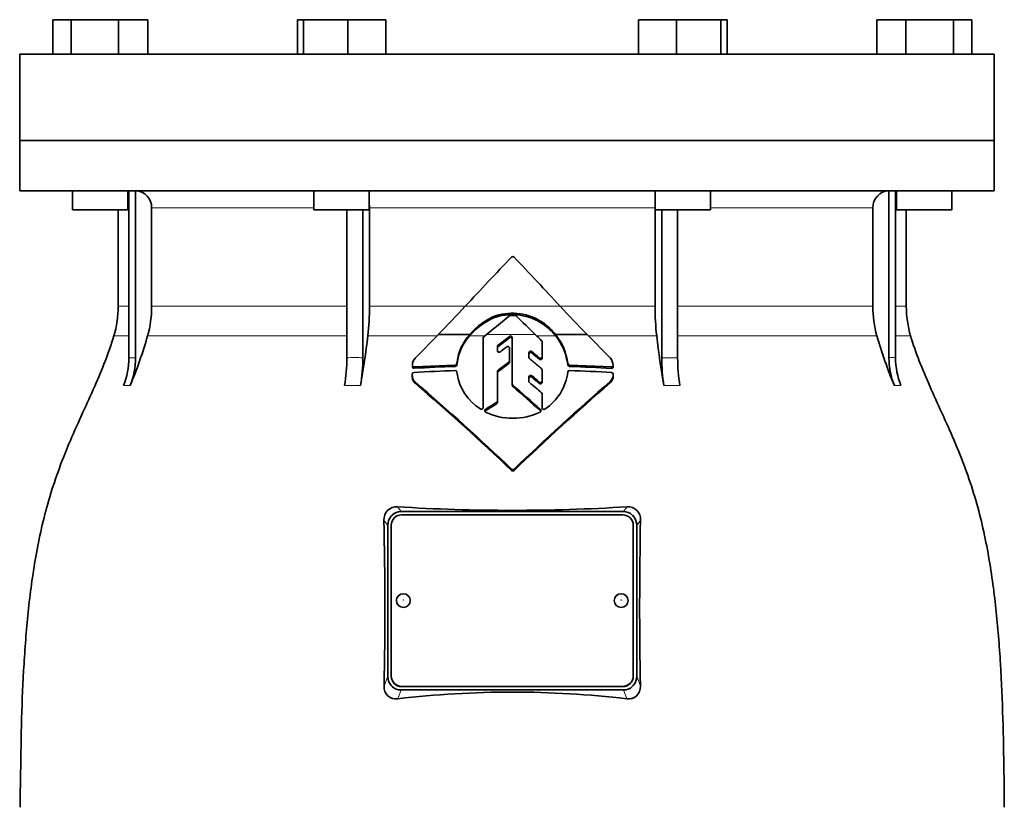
# Model space of a CAD drawing. Header units: millimetres. Extents: x 415 to 1307, y -1661 to 1549.
# Tile 19 of 19: x 931 to 1216, y 813 to 1041. Entities that reach past the tile are written whole.
import ezdxf

# ---------------------------------------------------------------- set-up
doc = ezdxf.new("R2010")
doc.units = ezdxf.units.MM
doc.layers.add('VSI344-454_FLANG', color=7, linetype='Continuous')
doc.layers.add('VSI344-454_TESTA', color=7, linetype='Continuous')

# ---------------------------------------------------------------- blocks, each defined once
blk = doc.blocks.new('SE3')
at = {"layer": 'VSI344-454_FLANG', "color": 7, "linetype": 'Continuous', "lineweight": 35}
for p, q in [((940.5, 1040.62), (940.5, 1030.62)), ((940.5, 1040.62), (945.81, 1040.62)), ((945.81, 1040.62), (945.81, 1030.62)), ((945.81, 1040.62), (959.54, 1040.62)), ((959.54, 1040.62), (959.54, 1030.62)), ((959.54, 1040.62), (967.98, 1040.62)), ((967.98, 1040.62), (967.98, 1030.62)), ((1011.25, 1040.62), (1011.25, 1030.62)), ((1011.25, 1040.62), (1013.06, 1040.62)), ((1013.06, 1040.62), (1013.06, 1030.62)), ((1013.06, 1040.62), (1025.86, 1040.62)), ((1025.86, 1040.62), (1025.86, 1030.62)), ((1025.86, 1040.62), (1036.86, 1040.62)), ((1036.86, 1040.62), (1036.86, 1030.62)), ((1109.99, 1040.62), (1109.99, 1030.62)), ((1109.99, 1040.62), (1120.98, 1040.62)), ((1120.98, 1040.62), (1120.98, 1030.62)), ((1120.98, 1040.62), (1133.78, 1040.62)), ((1133.78, 1040.62), (1133.78, 1030.62)), ((1133.78, 1040.62), (1135.59, 1040.62)), ((1135.59, 1040.62), (1135.59, 1030.62)), ((1178.86, 1040.62), (1178.86, 1030.62)), ((1178.86, 1040.62), (1187.3, 1040.62)), ((1187.3, 1040.62), (1187.3, 1030.62)), ((1187.3, 1040.62), (1201.04, 1040.62)), ((1201.04, 1040.62), (1201.04, 1030.62)), ((1201.04, 1040.62), (1206.34, 1040.62)), ((1206.34, 1040.62), (1206.34, 1030.62)), ((930.92, 1030.62), (1212.87, 1030.62)), ((930.92, 1030.62), (930.92, 1005.62)), ((1212.87, 1030.62), (1212.87, 1005.62)), ((1212.87, 1005.62), (930.92, 1005.62))]:
    blk.add_line(p, q, dxfattribs=at)
at = {"layer": 'VSI344-454_TESTA', "color": 7, "linetype": 'Continuous', "lineweight": 35}
for p, q in [((930.92, 1005.62), (1212.87, 1005.62)), ((930.92, 1005.62), (930.92, 991.12)), ((1212.87, 991.12), (1212.87, 1005.62)), ((1212.87, 991.12), (930.92, 991.12)), ((946.24, 991.12), (946.24, 985.62)), ((962.24, 985.62), (962.24, 991.12)), ((962.52, 991.12), (962.52, 942.78)), ((964.44, 991.12), (964.44, 942.78)), ((1016.06, 991.12), (1016.06, 985.62)), ((1032.06, 985.62), (1032.06, 991.12)), ((1114.79, 991.12), (1114.79, 985.62)), ((1130.79, 985.62), (1130.79, 991.12)), ((1182.41, 991.12), (1182.41, 942.78)), ((1184.32, 991.12), (1184.32, 942.78)), ((1184.6, 991.12), (1184.6, 985.62)), ((1200.6, 985.62), (1200.6, 991.12)), ((962.24, 985.62), (946.24, 985.62)), ((959.42, 985.62), (959.42, 957.69)), ((969.08, 986.12), (969.08, 957.69)), ((1016.06, 985.62), (1032.06, 985.62)), ((1025.57, 985.62), (1025.57, 942.78)), ((1030.19, 985.62), (1030.19, 942.78)), ((1032.12, 986.12), (1032.12, 957.69)), ((1114.73, 986.12), (1114.73, 957.69)), ((1114.79, 985.62), (1130.79, 985.62)), ((1116.65, 985.62), (1116.65, 942.78)), ((1121.27, 985.62), (1121.27, 942.78)), ((1177.76, 986.12), (1177.76, 957.69)), ((1184.6, 985.62), (1200.6, 985.62)), ((1187.42, 957.69), (1187.42, 985.62)), ((1068.73, 954.57), (1068.73, 954.97)), ((1082.18, 952.64), (1082.18, 953.03)), ((1045.39, 942.78), (1052.04, 949.51)), ((1052.04, 949.51), (1061.12, 949.51)), ((1065.17, 948.85), (1065.98, 949.51)), ((1072.6, 948.97), (1069.29, 946.28)), ((1069.29, 945.89), (1072.6, 948.58)), ((1073.42, 935.21), (1073.42, 948.61)), ((1085.96, 949.51), (1095.07, 949.51)), ((1095.07, 949.51), (1101.74, 942.75)), ((1064.98, 928.35), (1064.98, 948.48)), ((1069.11, 945.92), (1069.11, 944.85)), ((1082.08, 947.37), (1082.08, 943.08)), ((1072.64, 945.55), (1072.64, 941.87)), ((1078.24, 944.21), (1078.24, 942.89)), ((1082.08, 943.08), (1082.08, 942.68)), ((1044.54, 940.56), (1044.54, 940.15)), ((1056.94, 940.67), (1045.04, 940.13)), ((1057.46, 941.56), (1057.43, 941.13)), ((1057.43, 940.74), (1057.46, 941.17)), ((1057.43, 941.13), (1057.43, 940.74)), ((1057.46, 941.17), (1057.46, 941.56)), ((1072.64, 941.87), (1072.64, 941.48)), ((1089.49, 941.09), (1089.49, 940.7)), ((1102.16, 940.1), (1089.99, 940.66)), ((1044.5, 938.02), (1044.5, 937.62)), ((1057.43, 938.64), (1057.46, 938.22)), ((1069.11, 938.82), (1069.11, 930.22)), ((1078.24, 937.22), (1078.24, 935.93)), ((1082.08, 939.28), (1082.08, 936.08)), ((1102.66, 937.61), (1102.66, 938.02)), ((1045.41, 935.33), (1045.41, 935.73)), ((1073.42, 935.21), (1073.42, 934.82)), ((1082.08, 936.08), (1082.08, 935.68)), ((1101.74, 935.52), (1101.74, 935.93)), ((1082.07, 932.3), (1082.07, 928.3)), ((1082.07, 932.3), (1082.07, 931.9)), ((1082.07, 928.3), (1082.07, 931.9)), ((1069.11, 930.22), (1069.11, 929.83)), ((1082.07, 927.91), (1082.07, 928.3)), ((1041.24, 898.24), (1105.6, 898.24)), ((1105.42, 897.3), (1041.42, 897.3)), ((1038.68, 897.23), (1038.42, 896.97)), ((1108.42, 896.97), (1108.17, 897.23)), ((1037.42, 894.26), (1037.42, 850.6)), ((1038.42, 894.32), (1038.42, 850.65)), ((1108.42, 850.65), (1108.42, 894.32)), ((1109.42, 894.26), (1109.42, 850.6)), ((1038.42, 850.59), (1038.42, 850.65)), ((1108.42, 850.65), (1108.42, 850.59)), ((1038.42, 847.89), (1038.7, 847.61)), ((1041.24, 846.62), (1105.6, 846.62)), ((1041.42, 847.67), (1105.42, 847.67)), ((1041.42, 847.61), (1105.42, 847.61)), ((1108.15, 847.61), (1108.42, 847.89))]:
    blk.add_line(p, q, dxfattribs=at)
at = {"layer": 'VSI344-454_TESTA', "color": 4, "linetype": 'Continuous', "lineweight": 9}
for p, q in [((962.38, 986.12), (962.24, 986.12)), ((1016.06, 986.12), (969.08, 986.12)), ((1114.73, 986.12), (1032.12, 986.12)), ((1177.76, 986.12), (1130.79, 986.12)), ((1184.38, 986.12), (1184.6, 986.12)), ((962.38, 957.69), (959.42, 957.69)), ((969.08, 957.69), (1025.57, 957.69)), ((1032.12, 957.69), (1059.78, 957.69)), ((1059.84, 957.69), (1087.28, 957.69)), ((1114.73, 957.69), (1087.48, 957.69)), ((1177.76, 957.69), (1121.27, 957.69)), ((1187.42, 957.69), (1184.38, 957.69)), ((958.16, 949.08), (962.4, 949.08)), ((967.91, 949.08), (1025.57, 949.08)), ((1031.63, 949.08), (1051.61, 949.08)), ((1061.09, 949.08), (1065.44, 949.08)), ((1080.06, 949.51), (1065.98, 949.51)), ((1072.6, 948.58), (1072.6, 948.97)), ((1080.51, 949.08), (1085.99, 949.08)), ((1095.5, 949.08), (1115.21, 949.08)), ((1121.3, 949.08), (1178.93, 949.08)), ((1184.35, 949.08), (1188.68, 949.08)), ((1069.29, 945.89), (1069.29, 946.28)), ((1079.07, 944.17), (1079.07, 944.56)), ((962.52, 942.78), (964.44, 942.78)), ((1045.04, 940.13), (1045.04, 939.72)), ((1056.94, 940.67), (1056.94, 940.28)), ((1072.45, 941.5), (1072.45, 941.11)), ((1081.25, 942.74), (1081.25, 942.34)), ((1089.99, 940.66), (1089.99, 940.27)), ((1102.16, 940.1), (1102.16, 939.7)), ((1116.65, 942.78), (1121.27, 942.78)), ((1069.31, 938.8), (1069.31, 939.19)), ((1079.07, 937.17), (1079.07, 937.56)), ((1102.66, 937.96), (1102.66, 937.56)), ((960.96, 934.71), (962.87, 934.71)), ((1024.92, 934.71), (1029.54, 934.71)), ((1073.58, 934.88), (1073.58, 934.49)), ((1081.24, 935.74), (1081.24, 935.35)), ((1117.3, 934.71), (1121.92, 934.71)), ((1183.97, 934.71), (1185.88, 934.71)), ((1068.89, 929.84), (1068.89, 929.44)), ((1065.67, 927.43), (1065.67, 927.83)), ((1081.58, 927.39), (1081.58, 927.79)), ((1073.22, 910.55), (1073.22, 910.16)), ((1073.93, 910.55), (1073.93, 910.16)), ((1041.24, 898.24), (1040.22, 899.63)), ((1106.63, 899.63), (1105.6, 898.24)), ((1037.42, 894.26), (1036.31, 895.77)), ((1110.53, 895.77), (1109.42, 894.26)), ((1036.36, 847.69), (1037.42, 850.6)), ((1109.42, 850.6), (1110.48, 847.69)), ((1040.31, 844.06), (1041.24, 846.62)), ((1041.42, 847.67), (1041.42, 847.61)), ((1105.42, 847.61), (1105.42, 847.67)), ((1105.6, 846.62), (1106.54, 844.06))]:
    blk.add_line(p, q, dxfattribs=at)
at = {"layer": 'VSI344-454_TESTA', "color": 7, "linetype": 'Continuous', "lineweight": 35}
for centre, radius, start, end in [((964.24, 986.29), 4.84, 358.0864, 87.5783), ((1182.59, 986.3), 4.83, 92.2938, 182.0417), ((1958.25, 126.16), 1224.17, 136.29971, 137.21395), ((1073.58, 971.58), 0.489, 43.2341, 136.5925), ((104.44, 49.41), 1338.26, 42.74253, 43.57762), ((929.42, 957.69), 30, 343.3164, 0), ((936.78, 957.68), 32.31, 344.5527, 0.0141), ((956.16, 957.63), 75.96, 353.5325, 0.0426), ((783.37, 1213.55), 376.69, 315.4973, 317.2171), ((1357.74, 1207.61), 368.25, 222.7401, 224.4986), ((1190.69, 957.63), 75.96, 179.9574, 186.4675), ((1210.07, 957.68), 32.31, 179.9859, 195.4473), ((1217.42, 957.69), 30, 180, 196.6836), ((1075.35, 937.32), 18.48, 110.9899, 140.4801), ((1075.42, 937.62), 18.59, 111.0933, 140.2533), ((742.47, 1351.64), 516.11, 308.8162, 309.7662), ((1073.38, 939.59), 16.07, 56.7728, 106.8287), ((1073.37, 939.08), 16.17, 56.9498, 106.6736), ((1072.92, 954.55), 0.498, 90.116, 129.8281), ((1073.42, 512.75), 442.29, 89.8969, 90.0647), ((1074.22, 954.54), 0.498, 44.871, 89.848), ((1353.76, 1233.93), 394.72, 224.9836, 226.1002), ((1071.86, 938.17), 18.09, 38.8127, 55.2141), ((1071.9, 937.81), 18.05, 38.6324, 55.2386), ((842.58, 985), 130.38, 337.3112, 344.0048), ((760.07, 981.23), 273.46, 350.2065, 353.248), ((1071.89, 939.73), 14.54, 137.7436, 172.7611), ((1071.81, 939.37), 14.46, 137.8419, 172.8705), ((1065.46, 948.48), 0.479, 128.2558, 179.5386), ((1072.92, 948.59), 0.502, 2.4733, 129.9038), ((1072.92, 948.2), 0.502, 2.3329, 130.0375), ((2815.08, 2753.03), 2502.6, 226.10905, 226.16834), ((1072.99, 939.11), 16.62, 6.8433, 38.706), ((1072.98, 938.72), 16.63, 6.8354, 38.5196), ((1386.85, 981.24), 273.53, 186.7524, 189.7931), ((1304.28, 985.01), 130.4, 195.9961, 202.6884), ((1069.58, 945.91), 0.468, 128.5576, 179.6064), ((1069.58, 945.52), 0.469, 128.6077, 179.572), ((1081.6, 947.37), 0.473, 0.3586, 46.6648), ((1078.7, 942.89), 0.463, 180.4767, 230.9298), ((941.07, 942.76), 21.46, 337.9866, 0.0449), ((942.98, 942.76), 21.45, 337.9857, 0.046), ((976.48, 942.66), 49.09, 350.6803, 0.1266), ((981.1, 942.66), 49.09, 350.6803, 0.1266), ((1047.97, 940.52), 3.43, 138.7316, 178.6161), ((1044.99, 940.17), 0.448, 175.6691, 276.5801), ((1072.87, 470.46), 470.09, 91.9427, 93.3945), ((1056.93, 941.18), 0.506, 270.5483, 354.6102), ((1056.93, 940.79), 0.507, 270.6609, 354.5421), ((2381.34, -839.97), 2210.62, 126.30562, 126.4067), ((2351.9, -799.62), 2160.36, 126.31628, 126.41973), ((1072.18, 941.87), 0.459, 305.5937, 359.4901), ((1072.18, 941.48), 0.458, 305.5435, 359.5575), ((1089.99, 941.17), 0.507, 188.7584, 269.4716), ((1090, 940.78), 0.51, 188.9451, 269.2296), ((1073.99, 470.8), 469.75, 86.562, 88.0476), ((1098.71, 940.2), 3.97, 5.4873, 39.986), ((1102.21, 940.14), 0.448, 263.43, 5.2148), ((1165.75, 942.66), 49.09, 179.8733, 189.3197), ((1170.35, 942.66), 49.08, 179.8725, 189.3205), ((1203.86, 942.76), 21.46, 179.9556, 202.013), ((1205.78, 942.76), 21.46, 179.9556, 202.013), ((1045.02, 938.01), 0.518, 91.9096, 177.8945), ((1072.89, 458.5), 480.83, 91.9014, 93.3255), ((1056.97, 938.6), 0.467, 5.1723, 94.1371), ((1071.96, 940.4), 14.66, 188.553, 237.985), ((1069.57, 938.81), 0.458, 125.5419, 179.4409), ((-567.93, -1031.72), 2567.24, 50.02952, 50.09275), ((1081.61, 939.27), 0.461, 0.5567, 51.0203), ((1074.63, 940.41), 14.97, 303.4384, 353.3535), ((1089.96, 938.6), 0.469, 85.8915, 171.1298), ((1073.62, 458.72), 480.63, 86.5956, 88.048), ((1099.53, 938.14), 3.13, 314.9674, 356.787), ((1099.55, 937.73), 3.11, 314.8359, 356.9135), ((1102.14, 937.99), 0.514, 357.2607, 88.2379), ((534.47, 343.44), 782.22, 46.46834, 49.21651), ((532.99, 341.13), 784.63, 46.48737, 49.22646), ((1073.87, 935.22), 0.447, 180.3999, 229.3225), ((1073.87, 934.82), 0.447, 180.4407, 229.2696), ((25.88, -255.87), 1586.05, 48.27022, 48.65653), ((17.35, -265.61), 1598.7, 48.26497, 48.64826), ((1680.33, 273.93), 879.2, 131.15379, 133.60753), ((1678.16, 275.59), 876.22, 131.1353, 133.59682), ((1078.69, 935.93), 0.454, 180.5627, 230.8261), ((-156.8, -541.37), 1925.39, 49.95767, 50.09366), ((-548.49, -1007.94), 2536.21, 50.01525, 50.07927), ((1081.62, 932.29), 0.454, 0.5675, 50.799), ((1534.13, 181.37), 881.28, 121.86478, 122.11145), ((1533.52, 182.14), 879.96, 121.87079, 122.11786), ((1068.66, 930.23), 0.458, 300.7935, 359.1196), ((1068.66, 929.84), 0.456, 300.6949, 359.2249), ((1065.89, 927.44), 0.443, 119.7153, 243.0028), ((1073.16, 941.75), 16.48, 243.059, 271.4533), ((1074.01, 941.71), 16.45, 268.4809, 297.0648), ((1081.3, 927.45), 0.439, 297.2896, 49.7417), ((1073.58, 910.93), 0.521, 227.0655, 313.0257), ((1073.58, 910.54), 0.522, 227.085, 313.0059), ((1039.91, 896.03), 3.61, 85.2037, 184.0495), ((1041.17, 894.63), 3.6, 88.8666, 133.7989), ((1073.42, 1438.66), 540.05, 266.4748, 273.5252), ((1105.67, 894.63), 3.6, 46.2021, 91.1391), ((1106.93, 896.03), 3.62, 355.9861, 94.7607), ((-229.7, 870.39), 1266.26, 358.97268, 1.14861), ((1041.39, 894.34), 3.97, 138.3989, 181.0837), ((1105.45, 894.34), 3.97, 358.9215, 41.597), ((2387.73, 870.38), 1277.45, 178.86092, 181.01779), ((1041.39, 850.52), 3.97, 178.9212, 221.5981), ((1105.46, 850.52), 3.97, 318.3953, 1.0849), ((1039.78, 847.45), 3.43, 175.966, 278.864), ((1041.17, 850.22), 3.6, 226.6023, 271.1407), ((1105.67, 850.22), 3.6, 268.8649, 313.3954), ((1107.07, 847.44), 3.43, 261.0957, 4.0742), ((1073.42, 564.66), 281.36, 83.2408, 96.7592)]:
    blk.add_arc(centre, radius, start, end, dxfattribs=at)
at = {"layer": 'VSI344-454_TESTA', "color": 4, "linetype": 'Continuous', "lineweight": 9}
for centre, radius, start, end in [((1027.88, 891.85), 50.98, 87.4032, 92.5969), ((1183.36, 934.07), 8.76, 83.7304, 96.2703)]:
    blk.add_arc(centre, radius, start, end, dxfattribs=at)
at = {"layer": 'VSI344-454_TESTA', "color": 7, "linetype": 'Continuous', "lineweight": 35}
for centre, major_axis, start_param, end_param in [((1041.42, 894.32), (3, 0), 1.570796, 3.141593), ((1105.42, 894.32), (3, 0), 0, 1.570796), ((1041.42, 850.65), (-3, 0), 0, 1.570796), ((1041.42, 850.59), (3, 0), 3.141593, 4.712389), ((1105.42, 850.65), (-3, 0), 1.570796, 3.141593), ((1105.42, 850.59), (3, 0), 4.712389, 6.283185)]:
    blk.add_ellipse(centre, major_axis=major_axis, ratio=0.992546, start_param=start_param, end_param=end_param, dxfattribs=at)
for centre in [(1041.92, 872.48), (1104.92, 872.48)]:
    blk.add_ellipse(centre, major_axis=(2, 0), ratio=0.992546, dxfattribs=at)
at = {"layer": 'VSI344-454_TESTA', "color": 4, "linetype": 'Continuous', "lineweight": 9}
for centre in [(1041.92, 872.67), (1104.92, 872.67)]:
    blk.add_ellipse(centre, major_axis=(-0.0635, 0), ratio=0.992546, dxfattribs=at)
at = {"layer": 'VSI344-454_TESTA', "color": 7, "linetype": 'Continuous', "lineweight": 35}
for points, degree in [([(1032.12, 986.12), (1032.12, 986.55), (1032.09, 986.95)], 2), ([(1114.75, 986.95), (1114.73, 986.55), (1114.73, 986.12)], 2), ([(1069.92, 944.49), (1070.14, 944.64), (1070.56, 944.96), (1071.19, 945.44), (1071.62, 945.76), (1071.83, 945.92)], 3), ([(1081.25, 942.74), (1081.01, 942.94), (1080.52, 943.34), (1079.8, 943.95), (1079.31, 944.35), (1079.07, 944.56)], 3), ([(1079.07, 944.17), (1079.31, 943.96), (1079.8, 943.56), (1080.52, 942.95), (1081.01, 942.55), (1081.25, 942.34)], 3), ([(1078.41, 942.53), (1078.8, 942.21), (1079.58, 941.56), (1080.75, 940.59), (1081.52, 939.95), (1081.9, 939.63)], 3)]:
    blk.add_open_spline(points, degree=degree, dxfattribs=at)
for points, knots in [([(958.16, 949.08), (956.7, 944.21), (952.74, 934.37), (945.48, 919.21), (939.3, 902.86), (935.55, 886.33), (933.33, 870.18), (932.08, 854.21), (931.41, 838.33), (931.21, 824.56), (931.07, 816.01), (931.07, 812.66)], [0, 0, 0, 0, 0.117079, 0.240569, 0.360617, 0.476421, 0.590288, 0.703407, 0.816259, 0.929029, 1, 1, 1, 1]), ([(1188.68, 949.08), (1190.14, 944.21), (1194.1, 934.37), (1201.36, 919.21), (1207.55, 902.86), (1211.29, 886.33), (1213.51, 870.18), (1214.76, 854.21), (1215.43, 838.33), (1215.64, 824.56), (1215.78, 816.01), (1215.78, 812.66)], [0, 0, 0, 0, 0.117079, 0.240569, 0.360617, 0.476421, 0.590288, 0.703407, 0.816259, 0.929029, 1, 1, 1, 1]), ([(1072.64, 945.55), (1072.64, 945.57), (1072.64, 945.62), (1072.62, 945.7), (1072.57, 945.81), (1072.48, 945.91), (1072.36, 945.98), (1072.22, 946.02), (1072.08, 946.03), (1071.97, 946), (1071.88, 945.96), (1071.85, 945.93), (1071.83, 945.92)], [0, 0, 0, 0, 0.062709, 0.125843, 0.25116, 0.376322, 0.501352, 0.626278, 0.751007, 0.875429, 0.937895, 1, 1, 1, 1]), ([(1069.92, 944.49), (1069.89, 944.46), (1069.81, 944.41), (1069.63, 944.37), (1069.38, 944.4), (1069.2, 944.56), (1069.13, 944.72), (1069.12, 944.81), (1069.11, 944.85)], [0, 0, 0, 0, 0.124721, 0.24865, 0.50038, 0.748839, 0.874692, 1, 1, 1, 1]), ([(1078.24, 944.21), (1078.24, 944.23), (1078.24, 944.28), (1078.26, 944.34), (1078.28, 944.41), (1078.33, 944.48), (1078.41, 944.57), (1078.53, 944.64), (1078.67, 944.68), (1078.81, 944.68), (1078.95, 944.64), (1079.03, 944.58), (1079.07, 944.56)], [0, 0, 0, 0, 0.062966, 0.124796, 0.186784, 0.250209, 0.375117, 0.49931, 0.626183, 0.752696, 0.875851, 1, 1, 1, 1]), ([(1079.07, 944.17), (1079.03, 944.19), (1078.95, 944.25), (1078.81, 944.29), (1078.67, 944.29), (1078.53, 944.25), (1078.41, 944.18), (1078.31, 944.08), (1078.25, 943.96), (1078.24, 943.87), (1078.24, 943.82)], [0, 0, 0, 0, 0.123418, 0.247219, 0.371562, 0.496484, 0.622082, 0.748008, 0.873941, 1, 1, 1, 1]), ([(1081.25, 942.74), (1081.27, 942.72), (1081.3, 942.69), (1081.37, 942.66), (1081.43, 942.63), (1081.53, 942.61), (1081.65, 942.61), (1081.79, 942.65), (1081.91, 942.72), (1082, 942.82), (1082.06, 942.94), (1082.07, 943.03), (1082.08, 943.08)], [0, 0, 0, 0, 0.063279, 0.124964, 0.186389, 0.248902, 0.37582, 0.50344, 0.627237, 0.751955, 0.876448, 1, 1, 1, 1]), ([(1044.54, 940.6), (1044.54, 940.58), (1044.54, 940.54), (1044.54, 940.48), (1044.56, 940.42), (1044.59, 940.36), (1044.62, 940.31), (1044.68, 940.24), (1044.77, 940.17), (1044.9, 940.13), (1044.99, 940.13), (1045.04, 940.13)], [0, 0, 0, 0, 0.084422, 0.165946, 0.246194, 0.32687, 0.409652, 0.496096, 0.666594, 0.830213, 1, 1, 1, 1]), ([(1082.08, 942.68), (1082.07, 942.66), (1082.07, 942.62), (1082.06, 942.55), (1082.03, 942.49), (1081.98, 942.41), (1081.91, 942.33), (1081.78, 942.26), (1081.64, 942.22), (1081.5, 942.22), (1081.36, 942.26), (1081.28, 942.32), (1081.25, 942.34)], [0, 0, 0, 0, 0.063537, 0.125825, 0.188182, 0.251924, 0.377776, 0.503386, 0.628653, 0.753807, 0.876773, 1, 1, 1, 1]), ([(1102.16, 940.1), (1102.18, 940.1), (1102.23, 940.1), (1102.3, 940.11), (1102.36, 940.13), (1102.42, 940.15), (1102.48, 940.19), (1102.55, 940.25), (1102.61, 940.33), (1102.66, 940.45), (1102.66, 940.54), (1102.65, 940.58)], [0, 0, 0, 0, 0.086868, 0.170562, 0.252673, 0.334884, 0.418871, 0.50621, 0.674735, 0.834793, 1, 1, 1, 1]), ([(1045.41, 935.73), (1045.33, 935.8), (1045.18, 935.95), (1044.97, 936.18), (1044.79, 936.44), (1044.65, 936.72), (1044.56, 937.03), (1044.51, 937.46), (1044.5, 937.8), (1044.5, 938.02)], [0, 0, 0, 0, 0.128357, 0.246909, 0.365609, 0.495543, 0.61697, 0.739244, 1, 1, 1, 1]), ([(1044.5, 937.62), (1044.5, 937.4), (1044.51, 937.07), (1044.56, 936.64), (1044.64, 936.33), (1044.78, 936.04), (1044.97, 935.79), (1045.18, 935.55), (1045.33, 935.4), (1045.41, 935.32)], [0, 0, 0, 0, 0.250714, 0.376483, 0.500876, 0.63115, 0.749361, 0.8697, 1, 1, 1, 1]), ([(1078.24, 937.22), (1078.24, 937.25), (1078.24, 937.29), (1078.26, 937.35), (1078.28, 937.42), (1078.33, 937.49), (1078.41, 937.58), (1078.53, 937.65), (1078.67, 937.69), (1078.82, 937.68), (1078.96, 937.64), (1079.03, 937.59), (1079.07, 937.56)], [0, 0, 0, 0, 0.06381, 0.126263, 0.188678, 0.252375, 0.378548, 0.504124, 0.629235, 0.754264, 0.876896, 1, 1, 1, 1]), ([(1079.07, 937.17), (1079.05, 937.18), (1079.02, 937.21), (1078.95, 937.24), (1078.89, 937.27), (1078.79, 937.29), (1078.67, 937.29), (1078.53, 937.26), (1078.41, 937.19), (1078.31, 937.09), (1078.25, 936.96), (1078.24, 936.88), (1078.24, 936.83)], [0, 0, 0, 0, 0.062292, 0.12332, 0.184393, 0.246815, 0.370716, 0.494682, 0.620815, 0.747336, 0.873365, 1, 1, 1, 1]), ([(1081.24, 935.74), (1081.28, 935.72), (1081.36, 935.66), (1081.54, 935.61), (1081.79, 935.63), (1081.98, 935.78), (1082.06, 935.94), (1082.07, 936.03), (1082.08, 936.08)], [0, 0, 0, 0, 0.123664, 0.246411, 0.497463, 0.746927, 0.873761, 1, 1, 1, 1]), ([(1082.08, 935.68), (1082.07, 935.64), (1082.06, 935.55), (1081.98, 935.39), (1081.79, 935.24), (1081.54, 935.21), (1081.36, 935.27), (1081.28, 935.32), (1081.24, 935.35)], [0, 0, 0, 0, 0.127243, 0.254682, 0.505613, 0.753949, 0.876785, 1, 1, 1, 1]), ([(1064.98, 928.35), (1064.98, 928.33), (1064.98, 928.29), (1064.97, 928.23), (1064.94, 928.17), (1064.9, 928.09), (1064.83, 928), (1064.71, 927.93), (1064.58, 927.89), (1064.44, 927.88), (1064.3, 927.9), (1064.22, 927.95), (1064.18, 927.97)], [0, 0, 0, 0, 0.063465, 0.12566, 0.187794, 0.251081, 0.375353, 0.499064, 0.623924, 0.748961, 0.873998, 1, 1, 1, 1]), ([(1082.87, 927.92), (1082.86, 927.91), (1082.82, 927.88), (1082.73, 927.85), (1082.62, 927.83), (1082.48, 927.83), (1082.35, 927.88), (1082.23, 927.95), (1082.14, 928.05), (1082.1, 928.15), (1082.08, 928.24), (1082.07, 928.28), (1082.07, 928.3)], [0, 0, 0, 0, 0.063173, 0.126669, 0.25139, 0.374624, 0.497229, 0.620048, 0.744161, 0.870712, 0.935536, 1, 1, 1, 1])]:
    blk.add_open_spline(points, degree=3, knots=knots, dxfattribs=at)

msp = doc.modelspace()

# ---------------------------------------------------------------- block references
msp.add_blockref('SE3', (0, 0))

doc.saveas('drawing.dxf')
